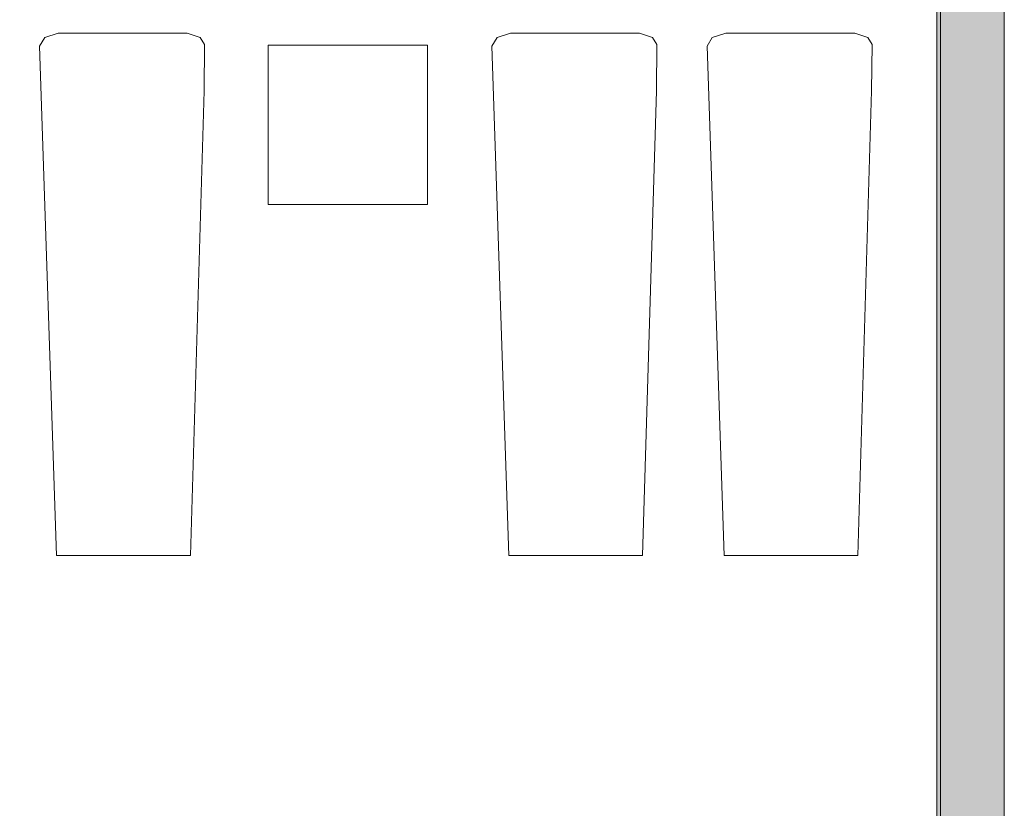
# Model space of a CAD drawing. Header units: millimetres. Extents: x -14761 to 157739, y -22400 to 107990.
# Tile 203 of 256: x 138135 to 141225, y 41458 to 43933. Entities that reach past the tile are written whole.
import ezdxf

# ---------------------------------------------------------------- set-up
doc = ezdxf.new("R2010")
doc.units = ezdxf.units.MM
doc.header["$MEASUREMENT"] = 0
doc.linetypes.add('Штриховая', pattern=[564.444447, 282.222223, -282.222223])
for name, color, linetype in [('Интерьер - лежаки 2', 7, 'Continuous'), ('Конструктив - ГКЛ', 7, 'Continuous'), ('Конструктив - Стены Внутр сущ.', 7, 'Continuous'), ('Элемент Модели - Зона', 7, 'Continuous')]:
    doc.layers.add(name, color=color, linetype=linetype)

msp = doc.modelspace()

# ---------------------------------------------------------------- hatches: boundary and pattern name
at = {"layer": 'Конструктив - ГКЛ', "linetype": 'Continuous', "lineweight": 0, "true_color": 0x000000}
msp.add_hatch(color=18, dxfattribs=at).paths.add_polyline_path([(141013, 45100), (141013, 18325.1), (141025, 18325.1), (141025, 45100)])
at = {"layer": 'Конструктив - Стены Внутр сущ.', "linetype": 'Continuous', "lineweight": 0, "true_color": 0x000000}
msp.add_hatch(color=18, dxfattribs=at).paths.add_polyline_path([(141025, 36000), (141225, 36000), (141225, 45300), (141025, 45300)])

# ---------------------------------------------------------------- linework, layer by layer
at = {"layer": 'Интерьер - лежаки 2', "color": 7, "linetype": 'Continuous', "lineweight": 15}
for p, q in [((138915.2, 43353), (138915.2, 43853)), ((138915.2, 43853), (139415.2, 43853)), ((139415.2, 43853), (139415.2, 43353)), ((139415.2, 43353), (138915.2, 43353))]:
    msp.add_line(p, q, dxfattribs=at)
at = {"layer": 'Интерьер - лежаки 2', "color": 7, "linetype": 'Continuous', "lineweight": 15, "flags": 128}
for points in [[(138713.7, 43709.9), (138715.5, 43855.1), (138701.4, 43876.5), (138660.7, 43891), (138255.8, 43891.1), (138213.9, 43876.5), (138197.2, 43849.7), (138250.7, 42251), (138670.7, 42251)], [(140133, 43709.9), (140134.8, 43855.1), (140120.7, 43876.5), (140080, 43891), (139675.1, 43891.1), (139633.2, 43876.5), (139616.5, 43849.7), (139670, 42251), (140090, 42251)], [(140808.4, 43709.9), (140810.3, 43855.1), (140796.2, 43876.5), (140755.4, 43891), (140350.6, 43891.1), (140308.7, 43876.5), (140292, 43849.7), (140345.4, 42251), (140765.4, 42251)]]:
    msp.add_lwpolyline(points, close=True, dxfattribs=at)
at = {"layer": 'Конструктив - ГКЛ', "color": 251, "linetype": 'Continuous', "lineweight": 20, "true_color": 0x575757, "flags": 128}
for points in [[(141025, 18325.1), (141025, 45310)], [(141013, 45100), (141013, 18325.1)]]:
    msp.add_lwpolyline(points, dxfattribs=at)
at = {"layer": 'Конструктив - Стены Внутр сущ.', "color": 251, "linetype": 'Continuous', "lineweight": 20, "true_color": 0x575757, "flags": 128}
for points in [[(141025, 45300), (141025, 36000)], [(141225, 36000), (141225, 45300)]]:
    msp.add_lwpolyline(points, dxfattribs=at)
at = {"layer": 'Элемент Модели - Зона', "color": 7, "linetype": 'Штриховая', "lineweight": 15, "flags": 128}
msp.add_lwpolyline([(120850, 18309.2), (120850, 18300.1), (122410, 18300.1), (122410, 18320.1), (125725, 18320.1), (125725, 24100), (125700, 24100), (125700, 25600), (125725, 25600), (125725, 26250), (125650, 26250), (125650, 27750), (125725, 27750), (125725, 28400), (125700, 28400), (125700, 29900), (125725, 29900), (125725, 35700), (125700, 35700), (125700, 36300), (126300, 36300), (126300, 35825), (134700, 35825), (134700, 36300), (135300, 36300), (135300, 35825), (141025, 35825), (141025, 45000), (138380.7, 45000), (135300, 45000), (135300, 44700), (134700, 44700), (134700, 45000), (126300, 45000), (126300, 44700), (125700, 44700), (125700, 45000), (122696.3, 45000), (122696.3, 42752.3), (124332.5, 42752.3), (124332.5, 39578.1), (122696.3, 39578.1), (122696.3, 37205.1), (120850, 37205.1)], close=True, dxfattribs=at)

doc.saveas('drawing.dxf')
